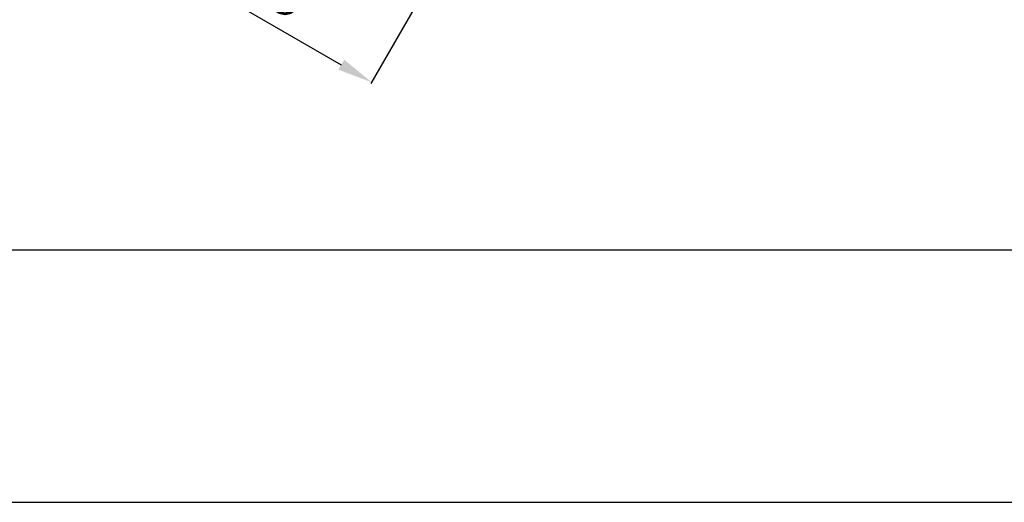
# Model space of a CAD drawing. Header units: millimetres. Extents: x 0 to 7560, y 0 to 5346.
# Tile 2 of 242: x 1024 to 1726, y 0 to 344. Entities that reach past the tile are written whole.
import ezdxf

# ---------------------------------------------------------------- set-up
doc = ezdxf.new("R2010")
doc.units = ezdxf.units.MM
doc.layers.add('00_not_print', color=7, linetype='Continuous', plot=False)
doc.layers.add('02_표제란', color=7, linetype='Continuous')
doc.styles.add('ROMANS', font='romans.shx', dxfattribs={"oblique": 10, "bigfont": 'whgtxt.shx'})
doc.dimstyles.new('zeus', dxfattribs={"dimtxt": 30, "dimasz": 25, "dimexe": 1, "dimexo": 1, "dimgap": 10, "dimtad": 1, "dimdsep": 46, "dimtxsty": 'ROMANS', "dimcen": 0, "dimclrd": 1, "dimclre": 1, "dimclrt": 2, "dimazin": 2, "dimtfac": 1, "dimtmove": 0, "dimatfit": 3, "dimfxl": 1, "dimarcsym": 0})

# ---------------------------------------------------------------- blocks, each defined once
blk = doc.blocks.new('a3_zeus')
at = {"layer": '00_not_print', "color": 4, "linetype": 'Continuous'}
blk.add_line((0, 0), (420, 0), dxfattribs=at)
at = {"layer": '02_표제란', "color": 7, "linetype": 'Continuous'}
blk.add_line((25, 10), (410, 10), dxfattribs=at)
blk = doc.blocks.new('*D510')
at = {"color": 1, "lineweight": -2, "ltscale": 0.3, "transparency": 16777216}
for p, q in [((1323.1, 896.66), (1051.96, 427.03)), ((1477.19, 650.55), (1274.09, 298.78)), ((1074.11, 415.4), (1252.94, 312.15))]:
    blk.add_line(p, q, dxfattribs=at)
at = {"color": 1, "ltscale": 0.3, "transparency": 16777216}
for points in [[(1076.19, 419), (1072.03, 411.79), (1052.46, 427.9)], [(1255.03, 315.75), (1250.86, 308.54), (1274.59, 299.65)]]:
    blk.add_solid(points, dxfattribs=at)
at = {"layer": 'Defpoints', "color": 0, "ltscale": 0.3, "transparency": 16777216}
for p in [(1323.6, 897.53), (1477.69, 651.41), (1274.59, 299.65)]:
    blk.add_point(p, dxfattribs=at)
at = {"color": 2, "ltscale": 0.3, "transparency": 16777216, "insert": (1176.03, 385.42), "char_height": 30, "attachment_point": 5, "rotation": 330, "style": 'ROMANS'}
blk.add_mtext('256.5', dxfattribs=at)

msp = doc.modelspace()

# ---------------------------------------------------------------- block references
at = {"layer": '02_표제란', "linetype": 'Continuous', "xscale": 18, "yscale": 18, "zscale": 18}
msp.add_blockref('a3_zeus', (0, 0), dxfattribs=at)

# ---------------------------------------------------------------- dimensions: what is measured, and where the dimension line sits
at = {"ltscale": 0.3}
dim = msp.add_linear_dim(base=(1274.594, 299.645), p1=(1323.601, 897.528), p2=(1477.687, 651.413), angle=330, dimstyle='zeus', dxfattribs=at)
dim.commit()
dim.dimension.update_dxf_attribs({"geometry": '*D510', "text_midpoint": (1176.027, 385.421)})

doc.saveas('drawing.dxf')
